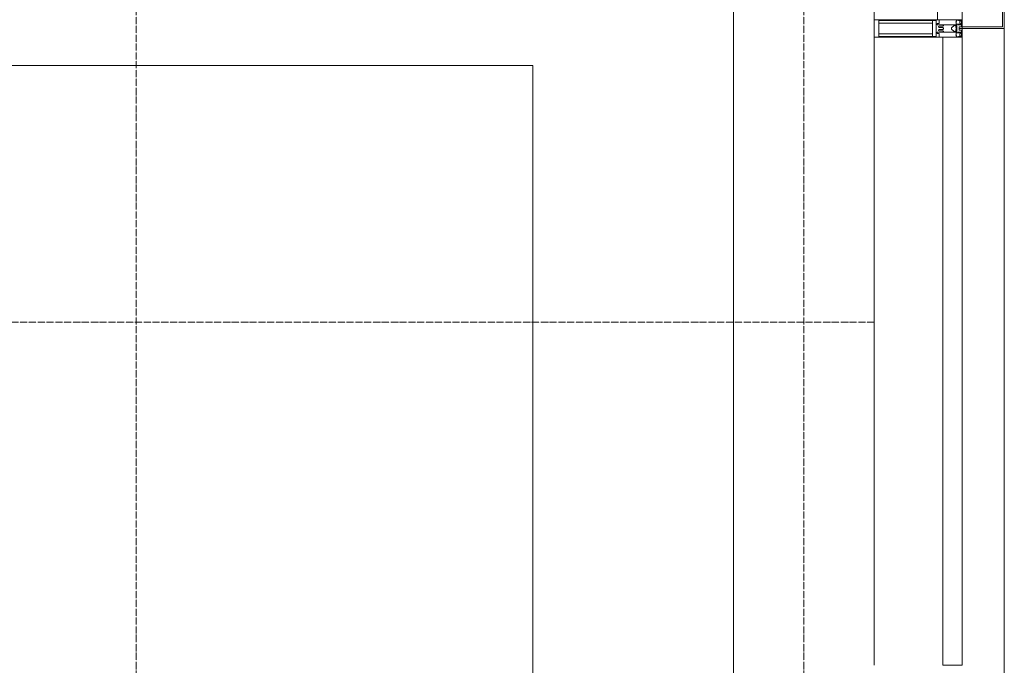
# Model space of a CAD drawing. Header units: millimetres. Extents: x 5617 to 125204, y 7718 to 237738.
# Tile 58 of 71: x 85008 to 87809, y 62325 to 64160. Entities that reach past the tile are written whole.
import ezdxf

# ---------------------------------------------------------------- set-up
doc = ezdxf.new("R2010")
doc.units = ezdxf.units.MM
doc.linetypes.add('ADSK_Линия сетки', pattern=[25, 20, -2.5, 0, -2.5])
doc.linetypes.add('Линия сетки', pattern=[25, 20, -2.5, 0, -2.5])
for name, color, linetype, lineweight in [('Импосты витража', 7, 'Continuous', 18), ('Колонны', 7, 'Continuous', 18), ('Оси', 7, 'Continuous', 9), ('Панели витража', 7, 'Continuous', 18), ('Перекрытия', 7, 'Continuous', 18), ('Стены разрез', 7, 'Continuous', 40), ('Форма', 7, 'Continuous', 18), ('Элементы узлов', 7, 'Continuous', 18)]:
    doc.layers.add(name, color=color, linetype=linetype, lineweight=lineweight)

# ---------------------------------------------------------------- blocks, each defined once
blk = doc.blocks.new('135_SLK_K3_AR_rvt-1-МКСС_K3_L26__85_950_')
at = {"layer": 'Перекрытия', "color": 254, "true_color": 0xcccccc}
blk.add_line((124050, 60500), (124050, 64200), dxfattribs=at)
blk = doc.blocks.new('System Panel - A_PAN_Glass-6432910-МКСС_K3_L26__85_950_')
at = {"layer": 'Панели витража', "color": 254, "lineweight": 5, "true_color": 0xcccccc}
for p, q in [((892.5, 0), (-892.5, 0)), ((-892.5, 0), (-892.5, -55)), ((892.5, -55), (892.5, 0)), ((-892.5, -55), (892.5, -55))]:
    blk.add_line(p, q, dxfattribs=at)
blk = doc.blocks.new('Rectangular Mullion - R_StandardFrame_50Wx250H-4206591-МКСС_K3_L26__85_950_')
at = {"layer": 'Импосты витража', "color": 254, "lineweight": 5, "true_color": 0xcccccc}
blk.add_line((124450, 68925), (124450, 70710), dxfattribs=at)
blk = doc.blocks.new('Rectangular Mullion - 50Wx250H-2623690-МКСС_K3_L26__85_950_')
at = {"layer": 'Элементы узлов', "color": 254, "lineweight": 5, "true_color": 0xcccccc}
for p, q in [((-25, 65.2), (-25, 250)), ((-25, 250), (0, 250)), ((-23, 237.3), (0, 237.3)), ((-23, 237.3), (-23, 73.6)), ((-14.9, 84), (-14.9, 237.3)), ((25, 250), (0, 250)), ((23, 237.3), (0, 237.3)), ((14.9, 84), (14.9, 237.3)), ((23, 237.3), (23, 73.6)), ((25, 65.2), (25, 250)), ((-14, 65.2), (-25, 65.2)), ((0, 84), (-23, 84)), ((-0.5, 73.6), (-23, 73.6)), ((-14, 71.3), (-14, 65.2)), ((-10, 71.3), (-14, 71.3)), ((-10, 53), (-10, 71.3)), ((-7, 65.2), (-5.9, 67.3)), ((-7, 65.2), (-7, 54.7)), ((-4.1, 67.3), (-5.9, 67.3)), ((-4.1, 67.3), (-2.9, 65.1)), ((-2.9, 65.1), (-2.9, 54.6)), ((0, 84), (23, 84)), ((0.5, 73.6), (23, 73.6)), ((4.1, 67.3), (2.9, 65.1)), ((2.9, 65.1), (2.9, 54.6)), ((4.1, 67.3), (5.9, 67.3)), ((7, 65.2), (5.9, 67.3)), ((7, 65.2), (7, 54.7)), ((10, 71.3), (14, 71.3)), ((10, 53), (10, 71.3)), ((14, 71.3), (14, 65.2)), ((14, 65.2), (25, 65.2)), ((-8.7, 53), (-10, 53)), ((-10, 53), (-10, 17)), ((-8.7, 53), (-7, 54.7)), ((-8.5, 23), (-1.5, 30)), ((-1.3, 53), (-2.9, 54.6)), ((-1.5, 30), (0, 30)), ((0, 53), (-1.3, 53)), ((0, 53), (1.3, 53)), ((1.5, 30), (0, 30)), ((1.3, 53), (2.9, 54.6)), ((8.5, 23), (1.5, 30)), ((8.7, 53), (7, 54.7)), ((8.7, 53), (10, 53)), ((10, 53), (10, 17)), ((-23.8, 14.6), (-25, 14.2)), ((-25, 0), (-25, 14.2)), ((-22.3, 17), (-23.8, 17)), ((-23.8, 17), (-23.8, 14.6)), ((-22.5, 10.6), (-23.8, 14.6)), ((-22.5, 10.6), (-23.7, 9.9)), ((-23.7, 1.3), (-23.7, 9.9)), ((-23.7, 1.3), (-11.8, 1.3)), ((-23.2, 10.2), (-22.5, 8)), ((-22.5, 8), (-22.5, 4.5)), ((-21.3, 4.5), (-22.5, 4.5)), ((-22.3, 17), (-22.3, 16)), ((-22.3, 16), (-21.3, 16)), ((-19, 17.6), (-21.3, 16)), ((-21.3, 4.5), (-21.3, 6.5)), ((-21.3, 6.5), (-14.2, 6.5)), ((-18.4, 16.6), (-19, 17.6)), ((-7.4, 16.6), (-18.4, 16.6)), ((-14.2, 6.5), (-14.2, 4.5)), ((-13.2, 4.5), (-14.2, 4.5)), ((-13.2, 4.5), (-12.2, 7.2)), ((-12.7, 7.6), (-11.3, 11.4)), ((-12.7, 7.6), (-11.8, 6.9)), ((-12.2, 9), (-12.2, 14.8)), ((-12.2, 14.8), (0, 14.8)), ((-11.8, 1.3), (-11.8, 6.9)), ((-10.5, 11.2), (-11.3, 11.4)), ((-10.5, 1.5), (-10.5, 11.2)), ((-4.8, 1.5), (-10.5, 1.5)), ((-10, 17), (-7.5, 17)), ((-8.5, 18.5), (-8.5, 23)), ((-7.5, 18.5), (-8.5, 18.5)), ((-7.5, 17), (-7.5, 18.5)), ((-7.4, 18), (-7.4, 16.6)), ((-2.6, 18), (-7.4, 18)), ((0, 8), (-4.8, 8)), ((-4.8, 1.5), (-4.8, 8)), ((-2.6, 18), (-2.6, 16.8)), ((-2.6, 16.8), (0, 16.8)), ((2.6, 16.8), (0, 16.8)), ((0, 14.8), (0, 16.8)), ((0, 14.8), (0, 16.8)), ((12.2, 14.8), (0, 14.8)), ((0, 0), (0, 8)), ((0, 8), (4.8, 8)), ((0, 0), (0, 8)), ((2.6, 18), (2.6, 16.8)), ((2.6, 18), (7.4, 18)), ((4.8, 1.5), (4.8, 8)), ((4.8, 1.5), (10.5, 1.5)), ((7.4, 18), (7.4, 16.6)), ((7.4, 16.6), (18.4, 16.6)), ((7.5, 18.5), (8.5, 18.5)), ((7.5, 17), (7.5, 18.5)), ((10, 17), (7.5, 17)), ((8.5, 18.5), (8.5, 23)), ((10.5, 11.2), (11.3, 11.4)), ((10.5, 1.5), (10.5, 11.2)), ((12.7, 7.6), (11.3, 11.4)), ((12.7, 7.6), (11.8, 6.9)), ((11.8, 1.3), (11.8, 6.9)), ((23.7, 1.3), (11.8, 1.3)), ((12.2, 9), (12.2, 14.8)), ((13.2, 4.5), (12.2, 7.2)), ((13.2, 4.5), (14.2, 4.5)), ((21.3, 6.5), (14.2, 6.5)), ((14.2, 6.5), (14.2, 4.5)), ((18.4, 16.6), (19, 17.6)), ((19, 17.6), (21.3, 16)), ((22.3, 16), (21.3, 16)), ((21.3, 4.5), (21.3, 6.5)), ((21.3, 4.5), (22.5, 4.5)), ((22.3, 17), (22.3, 16)), ((22.3, 17), (23.8, 17)), ((22.5, 10.6), (23.8, 14.6)), ((22.5, 10.6), (23.7, 9.9)), ((23.2, 10.2), (22.5, 8)), ((22.5, 8), (22.5, 4.5)), ((23.7, 1.3), (23.7, 9.9)), ((23.8, 17), (23.8, 14.6)), ((23.8, 14.6), (25, 14.2)), ((25, 0), (25, 14.2)), ((-25, 0), (0, 0)), ((25, 0), (0, 0))]:
    blk.add_line(p, q, dxfattribs=at)
for centre, start, end in [((-0.5, 73.1), 360, 90), ((0.5, 73.1), 90, 180)]:
    blk.add_arc(centre, 0.5, start, end, dxfattribs=at)
blk = doc.blocks.new('Rectangular Mullion - R_StandardFrame_50Wx250H-4641129-МКСС_K3_L26__85_950_')
at = {"layer": 'Импосты витража', "color": 254, "lineweight": 5, "true_color": 0xcccccc}
for p, q in [((-25, 0), (-25, 250)), ((-25, 250), (25, 250)), ((25, 250), (25, 0)), ((-5, 0), (-25, 0)), ((25, 0), (0, 0))]:
    blk.add_line(p, q, dxfattribs=at)
blk = doc.blocks.new('A_OGR_PAN_Отлив - A_OGR_PAN_Отлив-5675961-МКСС_K3_L26__85_950_')
at = {"layer": 'Колонны', "color": 254, "lineweight": 5, "true_color": 0xcccccc}
blk.add_line((-917.5, -120), (917.5, -120), dxfattribs=at)
blk = doc.blocks.new('A_SLK_PAN_Type1 - Прямой тип панели-5878945-МКСС_K3_L26__85_950_')
at = {"layer": 'Колонны', "color": 254, "lineweight": 5, "true_color": 0xcccccc}
for p, q in [((-177.5, 0), (-182.5, 0)), ((-182.5, 0), (-182.5, -120)), ((-177.5, -115), (-177.5, 0)), ((157.5, 0), (-157.5, 0)), ((177.5, 0), (177.5, -115)), ((182.5, 0), (177.5, 0)), ((182.5, -120), (182.5, 0)), ((-182.5, -120), (182.5, -120)), ((177.5, -115), (-177.5, -115))]:
    blk.add_line(p, q, dxfattribs=at)
blk = doc.blocks.new('135_SLK_K3_AR_FCD_rvt-1-МКСС_K3_L26__85_950_')
at = {"layer": 'Стены разрез', "color": 254, "lineweight": 9, "true_color": 0xcccccc}
for p, q in [((124450, 64475), (124450, 64160)), ((124630, 64160), (124630, 64475)), ((124450, 64160), (124630, 64160))]:
    blk.add_line(p, q, dxfattribs=at)
at = {"layer": 'Форма', "color": 254, "lineweight": 9, "true_color": 0xcccccc}
for p, q in [((123478.6, 64030), (116600, 64030)), ((123478.6, 59730), (123478.6, 64030))]:
    blk.add_line(p, q, dxfattribs=at)
at = {"layer": 'Импосты витража', "color": 254, "lineweight": 5, "true_color": 0xcccccc, "extrusion": (0, 0, -1), "rotation": 270.0000000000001}
for name in ['Rectangular Mullion - 50Wx250H-2623690-МКСС_K3_L26__85_950_', 'Rectangular Mullion - R_StandardFrame_50Wx250H-4641129-МКСС_K3_L26__85_950_']:
    blk.add_blockref(name, (-124700, 64135), dxfattribs=at)
at = {"layer": 'Импосты витража', "color": 254, "lineweight": 5, "true_color": 0xcccccc}
blk.add_blockref('Rectangular Mullion - R_StandardFrame_50Wx250H-4206591-МКСС_K3_L26__85_950_', (0, -6600), dxfattribs=at)
at = {"layer": 'Колонны', "color": 254, "lineweight": 5, "true_color": 0xcccccc}
for name, p, rotation in [('A_SLK_PAN_Type1 - Прямой тип панели-5878945-МКСС_K3_L26__85_950_', (124700, 64317.5), 89.99999999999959), ('A_OGR_PAN_Отлив - A_OGR_PAN_Отлив-5675961-МКСС_K3_L26__85_950_', (124700, 63217.5), 89.9999999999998)]:
    blk.add_blockref(name, p, dxfattribs=dict(at, rotation=rotation))
at = {"layer": 'Панели витража', "color": 254, "lineweight": 5, "true_color": 0xcccccc, "rotation": 269.9999999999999}
blk.add_blockref('System Panel - A_PAN_Glass-6432910-МКСС_K3_L26__85_950_', (124700, 63217.5), dxfattribs=at)

msp = doc.modelspace()

# ---------------------------------------------------------------- linework, layer by layer
at = {"layer": 'Оси', "linetype": 'Линия сетки'}
for p, q in [((85339.2, 55989.9), (85339.2, 77400)), ((87239.2, 55989.9), (87239.2, 77400))]:
    msp.add_line(p, q, dxfattribs=at)
at = {"layer": 'Оси', "linetype": 'ADSK_Линия сетки'}
msp.add_line((87439.2, 63300), (26968.8, 63300), dxfattribs=at)

# ---------------------------------------------------------------- block references
at = {"lineweight": 5}
for name in ['135_SLK_K3_AR_FCD_rvt-1-МКСС_K3_L26__85_950_', '135_SLK_K3_AR_rvt-1-МКСС_K3_L26__85_950_']:
    msp.add_blockref(name, (-37010.8, 0), dxfattribs=at)

doc.saveas('drawing.dxf')
